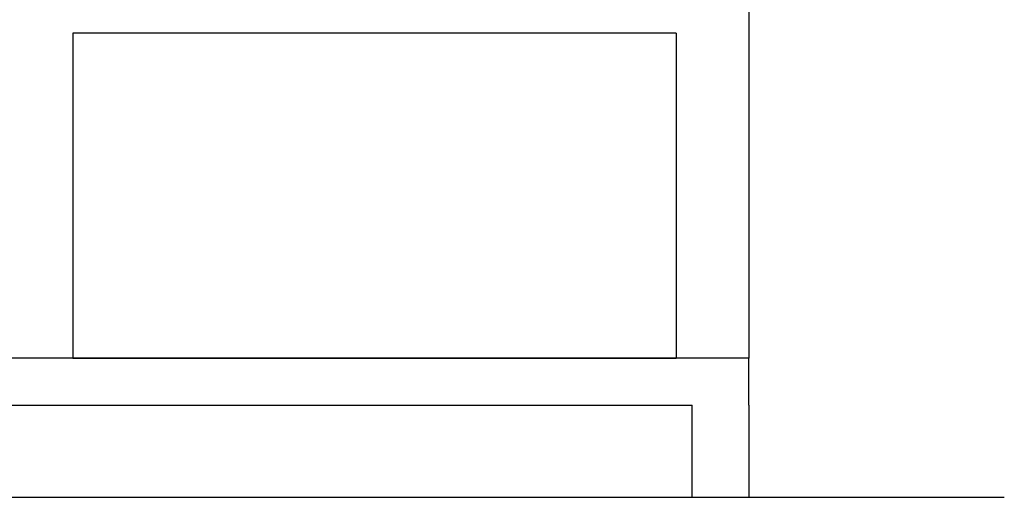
# Model space of a CAD drawing. Header units: millimetres. Extents: x -175445 to -20415, y -559200 to 231527.
# Tile 42 of 256: x -67494 to -57049, y -315450 to -310377. Entities that reach past the tile are written whole.
import ezdxf

# ---------------------------------------------------------------- set-up
doc = ezdxf.new("R2010")
doc.units = ezdxf.units.MM
doc.header["$MEASUREMENT"] = 0
doc.layers.add('Linia', color=7, linetype='Continuous')
doc.layers.add('Polilinia', color=7, linetype='Continuous')

msp = doc.modelspace()

# ---------------------------------------------------------------- linework, layer by layer
at = {"layer": 'Linia'}
for p, q in [((-59758.87, -310221.225), (-59758.87, -310521.225)), ((-66929.173, -310521.225), (-66929.173, -313971.225)), ((-60528.87, -310521.225), (-66929.173, -310521.225)), ((-60528.87, -310521.225), (-60528.87, -313971.225)), ((-59758.87, -310521.225), (-59758.87, -313971.225)), ((-66929.173, -313971.225), (-67529.173, -313971.225)), ((-66929.173, -313971.225), (-60528.87, -313971.225)), ((-59758.87, -313971.225), (-60528.87, -313971.225)), ((-134572.317, -315449.627), (-57048.771, -315449.627))]:
    msp.add_line(p, q, dxfattribs=at)
at = {"layer": 'Polilinia', "flags": 128}
for points in [[(-59758.87, -314471.219), (-59758.87, -313971.225), (-132989.173, -313971.225), (-132989.173, -314471.219)], [(-132389.173, -314471.219), (-60358.87, -314471.219)], [(-60358.87, -315449.627), (-60358.87, -314471.219)], [(-59758.87, -314471.219), (-59758.87, -315449.627)]]:
    msp.add_lwpolyline(points, dxfattribs=at)

doc.saveas('drawing.dxf')
